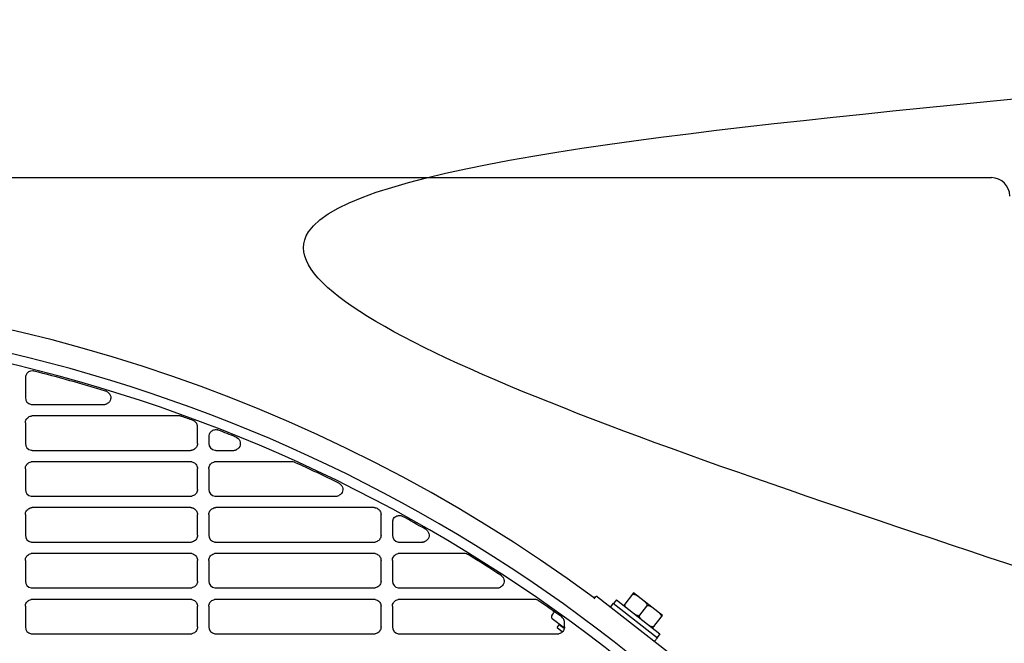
# Model space of a CAD drawing. Header units: millimetres. Extents: x -165365 to -33565, y 7406 to 103342.
# Tile 150 of 256: x -83955 to -83740, y 25649 to 25785. Entities that reach past the tile are written whole.
import ezdxf

# ---------------------------------------------------------------- set-up
doc = ezdxf.new("R2010")
doc.units = ezdxf.units.MM
doc.header["$MEASUREMENT"] = 0
doc.linetypes.add('ACAD_ISO03W100', pattern=[150, 60, -90])
for name, color, linetype in [('DETAIL', 5, 'Continuous'), ('ELEK CIENKIE', 80, 'Continuous'), ('ELEK GNIAZDA', 234, 'Continuous')]:
    doc.layers.add(name, color=color, linetype=linetype)

# ---------------------------------------------------------------- blocks, each defined once
blk = doc.blocks.new('A$C67C8A0BA')
at = {"layer": 'DETAIL', "color": 3, "linetype": 'Continuous'}
for p, q in [((50.16, 741.4), (612.6, 741.4)), ((402.04, 697.78), (402.04, 693.44)), ((403.53, 691.95), (419.09, 691.95)), ((435.58, 689.45), (403.52, 689.45)), ((402.04, 687.95), (402.04, 683.44)), ((439.56, 683.44), (439.56, 687.05)), ((442.03, 684.97), (442.03, 683.44)), ((403.53, 681.95), (438.06, 681.95)), ((443.53, 681.95), (447.36, 681.95)), ((438.07, 679.45), (403.52, 679.45)), ((460.16, 679.45), (443.52, 679.45)), ((402.04, 677.95), (402.04, 673.44)), ((439.56, 673.44), (439.56, 677.96)), ((442.03, 677.95), (442.03, 673.44)), ((403.53, 671.95), (438.06, 671.95)), ((443.53, 671.95), (469.71, 671.95)), ((402.04, 667.95), (402.04, 663.44)), ((438.07, 669.45), (403.52, 669.45)), ((439.56, 663.44), (439.56, 667.96)), ((442.03, 667.95), (442.03, 663.44)), ((478.07, 669.45), (443.52, 669.45)), ((479.56, 663.44), (479.56, 667.96)), ((482.03, 666.25), (482.03, 663.44)), ((403.53, 661.95), (438.06, 661.95)), ((443.53, 661.95), (478.06, 661.95)), ((483.53, 661.95), (488.52, 661.95)), ((438.07, 659.45), (403.52, 659.45)), ((478.07, 659.45), (443.52, 659.45)), ((497.76, 659.45), (483.52, 659.45)), ((402.04, 657.95), (402.04, 653.44)), ((439.56, 653.44), (439.56, 657.96)), ((442.03, 657.95), (442.03, 653.44)), ((479.56, 653.44), (479.56, 657.96)), ((482.03, 657.95), (482.03, 653.44)), ((403.53, 651.95), (438.06, 651.95)), ((443.53, 651.95), (478.06, 651.95)), ((483.53, 651.95), (504.88, 651.95)), ((534.61, 650.86), (532.45, 648.1)), ((540.91, 645.93), (534.61, 650.86)), ((438.07, 649.45), (403.52, 649.45)), ((478.07, 649.45), (443.52, 649.45)), ((513.05, 649.45), (483.52, 649.45)), ((526, 649.59), (526.31, 649.98)), ((526.73, 650.03), (542.02, 638.09)), ((530.18, 648.6), (529.57, 647.82)), ((530.18, 648.6), (539.8, 641.09)), ((530.88, 649.33), (530.26, 648.54)), ((530.88, 649.33), (540.33, 641.94)), ((402.04, 647.95), (402.04, 643.45)), ((439.56, 643.44), (439.56, 647.96)), ((442.03, 647.95), (442.03, 643.45)), ((479.56, 643.44), (479.56, 647.96)), ((482.03, 647.95), (482.03, 643.45)), ((516.8, 645.93), (517.09, 646.31)), ((537.45, 648), (535.91, 646.03)), ((519.53, 643.16), (516.88, 645.23)), ((517.93, 643.31), (518.42, 643.94)), ((519.51, 643.09), (518.42, 643.94)), ((519.56, 643.44), (519.56, 644.41)), ((538.76, 643.17), (540.91, 645.93)), ((403.53, 641.95), (438.06, 641.95)), ((443.53, 641.95), (478.06, 641.95)), ((483.53, 641.95), (518.06, 641.95)), ((517.93, 643.31), (519.12, 642.38)), ((540.33, 641.94), (539.72, 641.15)), ((539.8, 641.09), (539.18, 640.31))]:
    blk.add_line(p, q, dxfattribs=at)
for points in [[(420.01, 694.64), (420.23, 694.44), (420.41, 694.21), (420.55, 693.95), (420.63, 693.66), (420.65, 693.36), (420.6, 693.07), (420.5, 692.79), (420.34, 692.54), (420.13, 692.32), (419.89, 692.15)], [(402.04, 687.95), (402.05, 688.16), (402.09, 688.37), (402.17, 688.56), (402.27, 688.75), (402.39, 688.92), (402.54, 689.07), (402.71, 689.2), (402.89, 689.3), (403.09, 689.38), (403.29, 689.43)], [(438.98, 688.23), (439.05, 688.17), (439.12, 688.1), (439.19, 688.03), (439.25, 687.95), (439.31, 687.87), (439.36, 687.79), (439.41, 687.7)], [(442.21, 685.67), (442.31, 685.83), (442.43, 685.98), (442.57, 686.12), (442.73, 686.23), (442.9, 686.32), (443.08, 686.39), (443.27, 686.44), (443.46, 686.46), (443.65, 686.46), (443.84, 686.43)], [(448.15, 684.72), (448.4, 684.53), (448.61, 684.29), (448.77, 684.02), (448.86, 683.72), (448.89, 683.4), (448.85, 683.09), (448.75, 682.79), (448.58, 682.52), (448.35, 682.3), (448.09, 682.12)], [(439.56, 683.44), (439.54, 683.23), (439.5, 683.02), (439.43, 682.82), (439.33, 682.64), (439.2, 682.47), (439.05, 682.32), (438.88, 682.19), (438.7, 682.09), (438.5, 682.01), (438.3, 681.96)], [(402.04, 677.95), (402.05, 678.16), (402.09, 678.37), (402.17, 678.56), (402.27, 678.75), (402.39, 678.92), (402.54, 679.07), (402.71, 679.2), (402.89, 679.3), (403.09, 679.38), (403.29, 679.43)], [(438.3, 679.43), (438.51, 679.38), (438.71, 679.31), (438.89, 679.2), (439.06, 679.07), (439.2, 678.92), (439.33, 678.75), (439.43, 678.57), (439.5, 678.37), (439.55, 678.16), (439.56, 677.96)], [(442.03, 677.95), (442.05, 678.16), (442.09, 678.37), (442.17, 678.56), (442.27, 678.75), (442.39, 678.92), (442.54, 679.07), (442.7, 679.2), (442.89, 679.3), (443.09, 679.38), (443.29, 679.43)], [(470.59, 674.65), (470.82, 674.45), (471, 674.22), (471.13, 673.95), (471.21, 673.66), (471.23, 673.36), (471.18, 673.06), (471.08, 672.78), (470.91, 672.52), (470.7, 672.31), (470.46, 672.14)], [(439.56, 673.44), (439.54, 673.23), (439.5, 673.02), (439.43, 672.82), (439.33, 672.64), (439.2, 672.47), (439.05, 672.32), (438.88, 672.19), (438.7, 672.09), (438.5, 672.01), (438.3, 671.96)], [(402.04, 667.95), (402.05, 668.16), (402.09, 668.37), (402.17, 668.56), (402.27, 668.75), (402.39, 668.92), (402.54, 669.07), (402.71, 669.2), (402.89, 669.3), (403.09, 669.38), (403.29, 669.43)], [(438.3, 669.43), (438.51, 669.38), (438.71, 669.31), (438.89, 669.2), (439.06, 669.07), (439.2, 668.92), (439.33, 668.75), (439.43, 668.57), (439.5, 668.37), (439.55, 668.16), (439.56, 667.96)], [(442.03, 667.95), (442.05, 668.16), (442.09, 668.37), (442.17, 668.56), (442.27, 668.75), (442.39, 668.92), (442.54, 669.07), (442.7, 669.2), (442.89, 669.3), (443.09, 669.38), (443.29, 669.43)], [(478.3, 669.43), (478.51, 669.38), (478.71, 669.31), (478.89, 669.2), (479.06, 669.07), (479.2, 668.92), (479.33, 668.76), (479.43, 668.57), (479.5, 668.37), (479.54, 668.17), (479.56, 667.96)], [(482.2, 666.94), (482.31, 667.12), (482.45, 667.29), (482.61, 667.43), (482.79, 667.55), (482.98, 667.64), (483.19, 667.7), (483.4, 667.74), (483.61, 667.74), (483.83, 667.71), (484.03, 667.65)], [(439.56, 663.44), (439.54, 663.23), (439.5, 663.02), (439.43, 662.82), (439.33, 662.64), (439.2, 662.47), (439.05, 662.32), (438.88, 662.19), (438.7, 662.09), (438.5, 662.01), (438.3, 661.96)], [(479.56, 663.44), (479.54, 663.23), (479.5, 663.02), (479.43, 662.82), (479.33, 662.64), (479.2, 662.47), (479.05, 662.32), (478.88, 662.19), (478.7, 662.09), (478.5, 662.01), (478.3, 661.96)], [(489.47, 664.6), (489.69, 664.39), (489.86, 664.13), (489.97, 663.85), (490.03, 663.55), (490.02, 663.24), (489.95, 662.94), (489.82, 662.67), (489.63, 662.42), (489.4, 662.22), (489.13, 662.07)], [(488.58, 661.95), (488.57, 661.95), (488.56, 661.95), (488.55, 661.95), (488.54, 661.95), (488.54, 661.95), (488.53, 661.95), (488.52, 661.95)], [(402.04, 657.95), (402.05, 658.16), (402.09, 658.37), (402.17, 658.56), (402.27, 658.75), (402.39, 658.92), (402.54, 659.07), (402.71, 659.2), (402.89, 659.3), (403.09, 659.38), (403.29, 659.43)], [(438.3, 659.43), (438.51, 659.38), (438.71, 659.31), (438.89, 659.2), (439.06, 659.07), (439.2, 658.92), (439.33, 658.75), (439.43, 658.57), (439.5, 658.37), (439.55, 658.17), (439.56, 657.96)], [(442.03, 657.95), (442.05, 658.16), (442.09, 658.37), (442.17, 658.56), (442.27, 658.75), (442.39, 658.92), (442.54, 659.07), (442.7, 659.2), (442.89, 659.3), (443.09, 659.38), (443.29, 659.43)], [(478.3, 659.43), (478.51, 659.38), (478.71, 659.31), (478.89, 659.2), (479.06, 659.07), (479.2, 658.92), (479.33, 658.76), (479.43, 658.57), (479.5, 658.37), (479.54, 658.17), (479.56, 657.96)], [(482.03, 657.95), (482.05, 658.16), (482.09, 658.37), (482.17, 658.56), (482.26, 658.75), (482.39, 658.92), (482.54, 659.07), (482.7, 659.2), (482.89, 659.3), (483.09, 659.38), (483.29, 659.43)], [(439.56, 653.44), (439.54, 653.23), (439.5, 653.02), (439.43, 652.82), (439.33, 652.64), (439.2, 652.47), (439.05, 652.32), (438.88, 652.19), (438.7, 652.09), (438.5, 652.01), (438.3, 651.96)], [(479.56, 653.44), (479.54, 653.23), (479.5, 653.02), (479.43, 652.82), (479.33, 652.64), (479.2, 652.47), (479.05, 652.32), (478.88, 652.19), (478.7, 652.09), (478.5, 652.01), (478.3, 651.96)], [(505.89, 654.55), (506.08, 654.34), (506.23, 654.09), (506.34, 653.82), (506.39, 653.54), (506.38, 653.25), (506.32, 652.97), (506.2, 652.71), (506.04, 652.48), (505.83, 652.28), (505.59, 652.12)], [(534.3, 650.46), (534.39, 650.54), (534.49, 650.58), (534.61, 650.59), (534.72, 650.58), (534.83, 650.55), (534.94, 650.51), (535.04, 650.46), (535.14, 650.41), (535.24, 650.35), (535.33, 650.29), (535.42, 650.22), (535.51, 650.15)], [(402.04, 647.95), (402.05, 648.16), (402.09, 648.37), (402.17, 648.57), (402.27, 648.75), (402.39, 648.92), (402.54, 649.07), (402.71, 649.2), (402.89, 649.3), (403.09, 649.38), (403.29, 649.43)], [(438.3, 649.43), (438.51, 649.38), (438.71, 649.31), (438.89, 649.2), (439.06, 649.07), (439.2, 648.92), (439.33, 648.76), (439.43, 648.57), (439.5, 648.37), (439.55, 648.17), (439.56, 647.96)], [(442.03, 647.95), (442.05, 648.16), (442.09, 648.37), (442.17, 648.56), (442.27, 648.75), (442.39, 648.92), (442.54, 649.07), (442.71, 649.2), (442.89, 649.3), (443.09, 649.38), (443.29, 649.43)], [(478.3, 649.43), (478.51, 649.38), (478.71, 649.31), (478.89, 649.2), (479.06, 649.07), (479.2, 648.92), (479.33, 648.76), (479.43, 648.57), (479.5, 648.37), (479.54, 648.17), (479.56, 647.96)], [(482.03, 647.95), (482.05, 648.16), (482.09, 648.37), (482.17, 648.56), (482.26, 648.75), (482.39, 648.92), (482.54, 649.07), (482.7, 649.2), (482.89, 649.3), (483.09, 649.38), (483.29, 649.43)], [(525.98, 649.83), (525.96, 649.83), (525.94, 649.84), (525.93, 649.85), (525.91, 649.85), (525.89, 649.86), (525.88, 649.87), (525.86, 649.88)], [(526.28, 649.94), (526.26, 649.92), (526.24, 649.9), (526.21, 649.88), (526.19, 649.87), (526.17, 649.85), (526.14, 649.84), (526.11, 649.83)], [(533.36, 647.39), (533.27, 647.46), (533.18, 647.54), (533.1, 647.61), (533.02, 647.69), (532.94, 647.77), (532.87, 647.86), (532.8, 647.96), (532.75, 648.06), (532.71, 648.16), (532.69, 648.28), (532.71, 648.39), (532.76, 648.49)], [(536.85, 649.1), (536.94, 649.03), (537.03, 648.96), (537.11, 648.88), (537.2, 648.8), (537.27, 648.72), (537.34, 648.63), (537.41, 648.54), (537.46, 648.44), (537.5, 648.33), (537.52, 648.22), (537.5, 648.1), (537.45, 648)], [(535.91, 646.03), (535.83, 645.96), (535.72, 645.92), (535.6, 645.9), (535.49, 645.92), (535.38, 645.94), (535.27, 645.98), (535.17, 646.03), (535.07, 646.08), (534.97, 646.14), (534.88, 646.21), (534.79, 646.28), (534.7, 646.34)], [(536.51, 644.93), (536.42, 645), (536.33, 645.07), (536.25, 645.15), (536.17, 645.23), (536.09, 645.31), (536.02, 645.4), (535.96, 645.49), (535.9, 645.59), (535.86, 645.7), (535.85, 645.81), (535.86, 645.93), (535.91, 646.03)], [(537.45, 648), (537.54, 648.08), (537.65, 648.12), (537.76, 648.13), (537.87, 648.12), (537.98, 648.09), (538.09, 648.05), (538.19, 648), (538.29, 647.95), (538.39, 647.89), (538.48, 647.82), (538.57, 647.76), (538.66, 647.69)], [(540.01, 646.64), (540.09, 646.57), (540.18, 646.5), (540.27, 646.42), (540.35, 646.34), (540.43, 646.26), (540.5, 646.17), (540.56, 646.07), (540.61, 645.97), (540.65, 645.87), (540.67, 645.75), (540.65, 645.64), (540.6, 645.54)], [(539.06, 643.57), (538.98, 643.49), (538.87, 643.45), (538.76, 643.44), (538.64, 643.45), (538.53, 643.48), (538.43, 643.52), (538.32, 643.57), (538.22, 643.62), (538.13, 643.68), (538.03, 643.75), (537.94, 643.81), (537.85, 643.88)], [(439.56, 643.44), (439.54, 643.23), (439.5, 643.02), (439.43, 642.83), (439.33, 642.64), (439.2, 642.47), (439.05, 642.32), (438.88, 642.19), (438.7, 642.09), (438.5, 642.01), (438.3, 641.97)], [(479.56, 643.44), (479.54, 643.23), (479.5, 643.02), (479.43, 642.82), (479.33, 642.64), (479.2, 642.47), (479.05, 642.32), (478.88, 642.19), (478.7, 642.09), (478.5, 642.01), (478.3, 641.97)], [(519.56, 643.44), (519.54, 643.23), (519.5, 643.02), (519.43, 642.82), (519.33, 642.64), (519.2, 642.47), (519.05, 642.32), (518.88, 642.19), (518.7, 642.09), (518.5, 642.01), (518.3, 641.97)]]:
    blk.add_lwpolyline(points, dxfattribs=at)
for points in [[(526.73, 650.03, 0.11645), (526.6, 650.09, 0.080615), (526.51, 650.09, 0.080608), (526.42, 650.07, 0.116418), (526.31, 649.98, 0.116418), (526.31, 649.98, 0.116418)], [(516.8, 645.93, 0.080604), (516.72, 645.79, 0.116442), (516.7, 645.56, 0.116442), (516.78, 645.35, 0.080614), (516.88, 645.23, 0.000008)]]:
    blk.add_lwpolyline(points, format="xyb", dxfattribs=at)
for centre, radius, start, end in [((612.6, 737.4), 4, 0, 90), ((320.8, 370.7), 346.4, 53.7024, 126.2976), ((320.8, 370.7), 341.4, 36.5085, 86.2831), ((320.8, 370.7), 339.2, 36.5085, 86.7007), ((403.54, 697.78), 1.51, 161.0386, 179.9432), ((403.53, 697.78), 1.49, 85.1184, 160.9587), ((403.53, 697.76), 1.51, 75.813, 85.1878), ((320.83, 370.67), 338.89, 73.0677, 75.8105), ((403.53, 693.44), 1.5, 180.0086, 261.0913), ((419.04, 693.28), 1.66, 63.8071, 73.0685), ((419.05, 693.31), 1.64, 54.4531, 63.7984), ((403.53, 693.45), 1.5, 261.0478, 269.9972), ((419.09, 693.61), 1.66, 269.9998, 279.5217), ((419.1, 693.58), 1.64, 279.5305, 288.8744), ((419.11, 693.55), 1.6, 288.8852, 298.2225), ((419.12, 693.52), 1.57, 298.2506, 299.3924), ((403.52, 687.95), 1.49, 90.0016, 98.9606), ((435.58, 687.9), 1.55, 83.3567, 89.992), ((435.58, 687.88), 1.56, 76.7252, 83.3526), ((435.58, 687.88), 1.57, 70.1117, 76.7245), ((320.84, 370.72), 338.85, 69.6671, 70.1111), ((438.05, 687.03), 1.51, 52.3213, 69.6654), ((438.07, 687.04), 1.49, 17.4408, 26.1358), ((438.06, 687.05), 1.5, 0.0512, 17.3846), ((443.55, 684.97), 1.51, 161.4913, 179.949), ((443.53, 684.97), 1.5, 152.1668, 161.4158), ((443.53, 684.95), 1.51, 68.6751, 77.9122), ((320.84, 370.72), 338.85, 67.9727, 68.6727), ((447.32, 683.35), 1.6, 59.032, 67.9711), ((403.53, 683.44), 1.5, 180.0054, 261.089), ((443.53, 683.44), 1.5, 180.0011, 261.0754), ((403.53, 683.45), 1.5, 261.0475, 269.9972), ((438.06, 683.46), 1.51, 270.0027, 278.9266), ((443.53, 683.45), 1.5, 261.0446, 269.9972), ((447.36, 683.54), 1.6, 270.002, 279.2485), ((447.36, 683.53), 1.58, 279.259, 288.4007), ((447.37, 683.5), 1.56, 288.4129, 297.0786), ((447.38, 683.49), 1.54, 297.0959, 297.5489), ((403.52, 677.95), 1.49, 90.0016, 98.9607), ((438.07, 677.94), 1.5, 81.0624, 89.9984), ((443.52, 677.95), 1.49, 90.0016, 98.9633), ((460.16, 677.91), 1.54, 73.9629, 89.9425), ((460.16, 677.9), 1.55, 65.6051, 73.9378), ((320.83, 370.7), 338.87, 63.8136, 65.6039), ((469.68, 673.37), 1.57, 56.6447, 63.8101), ((469.68, 673.38), 1.56, 54.3044, 56.6421), ((403.53, 673.44), 1.5, 180.0022, 261.0867), ((403.53, 673.45), 1.5, 261.0472, 269.9972), ((438.06, 673.46), 1.51, 270.0027, 278.926), ((443.53, 673.44), 1.5, 179.9979, 261.074), ((443.53, 673.45), 1.5, 261.0452, 269.9972), ((469.71, 673.52), 1.57, 270.0032, 279.5184), ((469.71, 673.5), 1.55, 279.5443, 294.8171), ((469.72, 673.48), 1.53, 294.8705, 298.7954), ((403.52, 667.95), 1.49, 90.0017, 98.9607), ((438.07, 667.94), 1.5, 81.0634, 89.9984), ((443.52, 667.95), 1.49, 90.0017, 98.9625), ((478.07, 667.94), 1.5, 81.0648, 89.9984), ((483.52, 666.23), 1.51, 61.1691, 70.2666), ((320.84, 370.71), 338.85, 60.1948, 61.1666), ((483.55, 666.25), 1.51, 161.7706, 179.9527), ((483.53, 666.25), 1.5, 152.5926, 161.6975), ((403.53, 663.44), 1.5, 179.9991, 261.0844), ((443.53, 663.44), 1.5, 179.9947, 261.0709), ((483.53, 663.44), 1.5, 179.9903, 261.0572), ((488.49, 663.39), 1.56, 51.0202, 60.1911), ((403.53, 663.45), 1.5, 261.0469, 269.9973), ((438.06, 663.46), 1.51, 270.0026, 278.9272), ((443.53, 663.45), 1.5, 261.0441, 269.9973), ((478.06, 663.46), 1.52, 270.0026, 278.9256), ((483.53, 663.45), 1.5, 261.0411, 269.9973), ((488.52, 663.5), 1.55, 272.0132, 277.5465), ((488.52, 663.49), 1.55, 277.5453, 281.1939), ((488.52, 663.48), 1.54, 281.197, 290.4719), ((488.53, 663.47), 1.53, 290.4868, 293.3983), ((403.52, 657.95), 1.49, 90.0017, 98.9608), ((438.07, 657.94), 1.5, 81.0624, 89.9983), ((443.52, 657.95), 1.49, 90.0017, 98.9634), ((478.07, 657.94), 1.5, 81.0638, 89.9984), ((483.52, 657.96), 1.49, 90.0017, 98.9661), ((497.76, 657.93), 1.52, 74.1849, 89.9483), ((497.75, 657.92), 1.52, 66.2606, 74.1541), ((497.75, 657.92), 1.53, 58.3684, 66.2554), ((320.83, 370.71), 338.86, 56.9377, 58.3672), ((504.85, 653.4), 1.55, 51.6802, 56.935), ((504.86, 653.4), 1.54, 47.8239, 51.6819), ((403.53, 653.44), 1.5, 179.9959, 261.0821), ((443.53, 653.44), 1.5, 179.9916, 261.0694), ((483.53, 653.44), 1.5, 179.9871, 261.0549), ((403.53, 653.45), 1.5, 261.0467, 269.9973), ((438.06, 653.46), 1.51, 270.0026, 278.9266), ((443.53, 653.45), 1.5, 261.0447, 269.9973), ((478.06, 653.46), 1.52, 270.0026, 278.9259), ((483.53, 653.45), 1.5, 261.0409, 269.9973), ((504.88, 653.49), 1.55, 270.004, 279.1678), ((504.88, 653.48), 1.53, 279.1804, 288.3929), ((504.89, 653.47), 1.52, 288.4063, 297.6058), ((403.52, 647.95), 1.49, 90.0017, 98.9608), ((438.07, 647.94), 1.5, 81.0634, 89.9983), ((443.52, 647.95), 1.49, 90.0017, 98.9625), ((478.07, 647.94), 1.5, 81.0638, 89.9984), ((483.52, 647.95), 1.49, 90.0017, 98.9661), ((513.05, 647.94), 1.51, 72.6069, 89.9447), ((513.05, 647.93), 1.52, 63.9315, 72.5981), ((513.04, 647.92), 1.52, 55.2652, 63.9237), ((320.84, 370.71), 338.85, 54.2242, 55.2638), ((526.04, 650.12), 0.301, 258.7232, 284.2938), ((516.7, 646.61), 0.5, 321.9989, 47.7836), ((518.05, 644.4), 1.51, 32.6733, 54.2218), ((518.06, 644.41), 1.5, 0.0639, 32.6514), ((403.53, 643.45), 1.5, 179.9927, 261.0789), ((403.53, 643.45), 1.5, 261.0455, 269.9962), ((438.06, 643.46), 1.51, 270.0015, 278.9268), ((443.53, 643.45), 1.5, 179.9884, 261.0653), ((443.53, 643.45), 1.5, 261.0426, 269.9962), ((478.06, 643.46), 1.51, 270.0015, 278.9252), ((483.53, 643.45), 1.5, 179.984, 261.0517), ((483.53, 643.45), 1.5, 261.0397, 269.9962), ((518.06, 643.46), 1.52, 270.0015, 278.9237)]:
    blk.add_arc(centre, radius, start, end, dxfattribs=at)
blk = doc.blocks.new('wypust 5-przewodowy')
at = {"layer": 'ELEK GNIAZDA'}
blk.add_spline([(0, 0), (-16.027, 7.498), (12.276, 12.951), (-12.276, 22.154), (8.866, 27.607), (-6.82, 34.083), (0, 38.854), (1.364, 38.854), (1.364, 38.172)], degree=3, dxfattribs=at)

msp = doc.modelspace()

# ---------------------------------------------------------------- linework, layer by layer
at = {"layer": 'ELEK CIENKIE', "color": 80, "linetype": 'ACAD_ISO03W100', "ltscale": 3}
msp.add_circle((-80405, 26479.5), 4350, dxfattribs=at)

# ---------------------------------------------------------------- block references
msp.add_blockref('A$C67C8A0BA', (-84355.52448, 25009.39228))
at = {"layer": 'ELEK GNIAZDA', "xscale": 10, "yscale": 10, "zscale": 10}
msp.add_blockref('wypust 5-przewodowy', (-83731.52448, 25664), dxfattribs=at)

doc.saveas('drawing.dxf')
